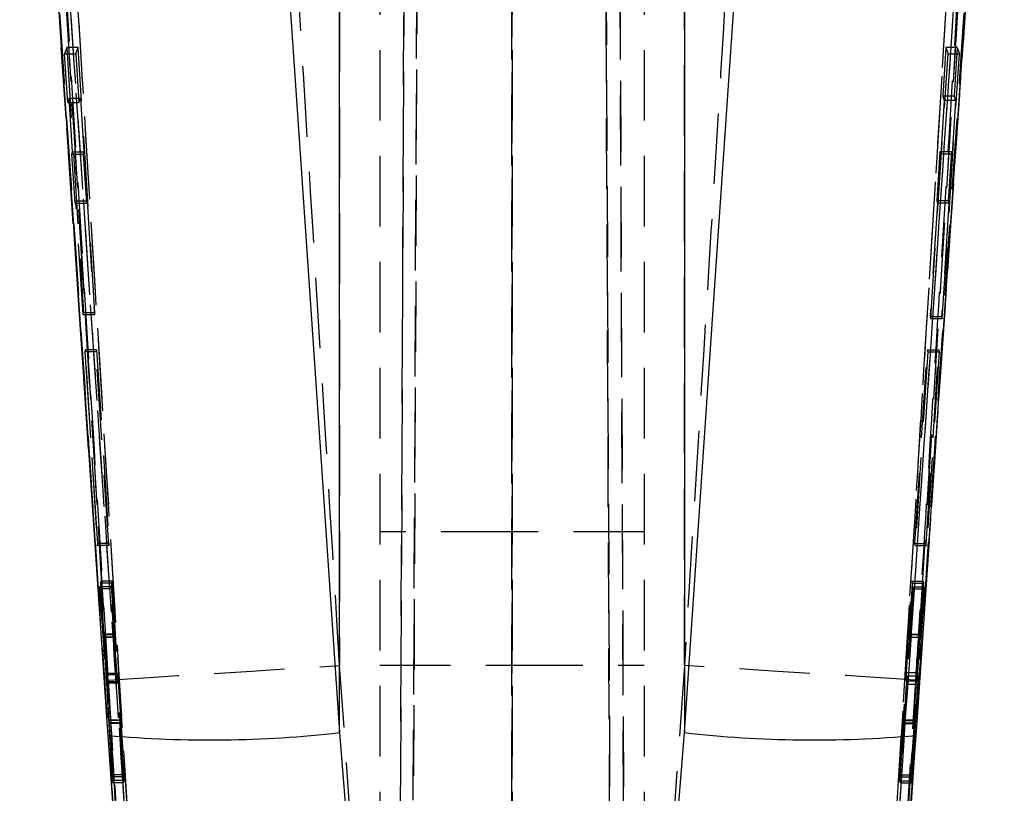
# Model space of a CAD drawing. Extents: x 66 to 759, y 83 to 592.
# Tile 20 of 23: x 477 to 512, y 486 to 514. Entities that reach past the tile are written whole.
import ezdxf

# ---------------------------------------------------------------- set-up
doc = ezdxf.new("R2010")
doc.units = 0
doc.header["$LTSCALE"] = 2
doc.linetypes.add('HIDDEN', pattern=[1.905, 1.27, -0.635])
doc.layers.get('0').update_dxf_attribs({"linetype": 'CONTINUOUS'})

msp = doc.modelspace()

# ---------------------------------------------------------------- linework, layer by layer
at = {"color": 7, "linetype": 'HIDDEN'}
for p, q in [((491.502452, 577.166058), (491.050932, 473.752305)), ((494.630945, 577.056296), (494.646704, 473.691367)), ((498.207401, 473.800726), (497.756577, 577.056296)), ((490.585546, 473.710366), (491.035956, 576.869987)), ((498.257956, 576.759584), (498.707742, 473.741517)), ((490.966669, 561.868034), (490.585552, 474.607341)), ((491.050942, 474.69005), (491.432277, 562.000625)), ((494.646704, 474.650055), (494.633451, 561.543428)), ((497.828348, 561.543428), (498.20739, 474.759005)), ((498.707735, 474.658892), (498.328836, 561.410584)), ((489.896734, 558.816351), (489.896734, 474.118963)), ((494.646734, 558.816351), (494.646734, 473.903954)), ((499.396734, 558.816351), (499.396734, 474.118963)), ((488.454319, 549.141608), (488.454319, 490.965955)), ((500.839149, 490.965955), (500.839149, 549.141608)), ((479.143459, 503.046416), (477.230408, 531.10873)), ((478.64762, 513.188072), (478.565835, 512.962006)), ((479.05391, 513.188072), (478.64762, 513.188072)), ((478.64762, 513.188072), (479.254675, 503.655873)), ((478.972156, 512.962006), (479.05391, 513.188072)), ((479.660574, 503.655873), (479.05391, 513.188072)), ((510.234701, 513.189785), (510.123124, 511.437453)), ((510.234701, 513.189785), (510.318004, 512.96372)), ((510.645252, 513.189785), (510.234701, 513.189785)), ((510.645252, 513.189785), (510.533629, 511.437453)), ((510.645252, 513.189785), (510.726998, 512.96372)), ((478.565835, 512.962006), (478.972156, 512.962006)), ((478.681229, 511.209689), (478.565835, 512.962006)), ((478.972156, 512.962006), (479.087482, 511.209689)), ((509.691062, 503.431507), (510.318004, 512.96372)), ((510.099532, 503.431507), (510.726998, 512.96372)), ((510.318004, 512.96372), (510.726998, 512.96372)), ((478.736103, 511.367075), (478.681229, 511.209689)), ((478.736103, 511.367075), (479.142364, 511.367075)), ((478.860127, 509.439431), (478.736103, 511.367075)), ((479.087482, 511.209689), (479.142364, 511.367075)), ((479.142364, 511.367075), (479.266298, 509.439431)), ((510.177929, 511.280053), (510.052399, 509.352408)), ((510.533629, 511.437453), (510.123124, 511.437453)), ((510.123124, 511.437453), (510.177929, 511.280053)), ((510.587395, 511.280053), (510.177929, 511.280053)), ((510.587395, 511.280053), (510.461778, 509.352408)), ((510.533629, 511.437453), (510.587395, 511.280053)), ((478.681229, 511.209689), (479.087482, 511.209689)), ((478.83134, 509.351351), (478.860127, 509.439431)), ((478.946457, 507.584877), (478.83134, 509.351351)), ((478.83134, 509.351351), (479.237529, 509.351351)), ((478.860127, 509.439431), (479.266298, 509.439431)), ((479.266298, 509.439431), (479.237529, 509.351351)), ((479.237529, 509.351351), (479.352562, 507.584877)), ((510.023031, 509.440489), (509.909542, 507.674031)), ((510.052399, 509.352408), (510.023031, 509.440489)), ((510.433, 509.440489), (510.023031, 509.440489)), ((510.461778, 509.352408), (510.052399, 509.352408)), ((510.433, 509.440489), (510.319386, 507.674031)), ((510.461778, 509.352408), (510.433, 509.440489)), ((478.97376, 507.672973), (478.946457, 507.584877)), ((478.946457, 507.584877), (479.352562, 507.584877)), ((478.97376, 507.672973), (479.379848, 507.672973)), ((479.236509, 503.587194), (478.97376, 507.672973)), ((479.352562, 507.584877), (479.379848, 507.672973)), ((479.379848, 507.672973), (479.642405, 503.587194)), ((509.937414, 507.585935), (509.671634, 503.500171)), ((510.319386, 507.674031), (509.909542, 507.674031)), ((509.909542, 507.674031), (509.937414, 507.585935)), ((510.346679, 507.585935), (509.937414, 507.585935)), ((510.346679, 507.585935), (510.080513, 503.500171)), ((510.319386, 507.674031), (510.346679, 507.585935)), ((479.254675, 503.655873), (479.236509, 503.587194)), ((479.236509, 503.587194), (479.642405, 503.587194)), ((479.254675, 503.655873), (479.660574, 503.655873)), ((479.642405, 503.587194), (479.660574, 503.655873)), ((510.080513, 503.500171), (509.671634, 503.500171)), ((509.671634, 503.500171), (509.691062, 503.431507)), ((510.080513, 503.500171), (510.099532, 503.431507)), ((510.099532, 503.431507), (509.691062, 503.431507)), ((479.694379, 494.958528), (479.143459, 503.046416)), ((510.150009, 503.046416), (509.598157, 494.944848)), ((479.314873, 502.317213), (479.297637, 502.250143)), ((479.297637, 502.250143), (479.750685, 495.281629)), ((479.703483, 502.250143), (479.297637, 502.250143)), ((479.720708, 502.317213), (479.314873, 502.317213)), ((479.763377, 495.3487), (479.314873, 502.317213)), ((479.703483, 502.250143), (479.720708, 502.317213)), ((480.156179, 495.281629), (479.703483, 502.250143)), ((479.720708, 502.317213), (480.168871, 495.3487)), ((509.122128, 495.348774), (509.569331, 502.317168)), ((509.586996, 502.250724), (509.135135, 495.282315)), ((509.530001, 495.348774), (509.978504, 502.317168)), ((509.995779, 502.250724), (509.542729, 495.282315)), ((509.569331, 502.317168), (509.586996, 502.250724)), ((509.569331, 502.317168), (509.978504, 502.317168)), ((509.586996, 502.250724), (509.995779, 502.250724)), ((509.978504, 502.317168), (509.995779, 502.250724)), ((494.646734, 495.778196), (489.896734, 495.778196)), ((499.396734, 495.778196), (494.646734, 495.778196)), ((479.750685, 495.281629), (479.763377, 495.3487)), ((480.168871, 495.3487), (479.763377, 495.3487)), ((480.168871, 495.3487), (480.156179, 495.281629)), ((509.122128, 495.348774), (509.530001, 495.348774)), ((509.135135, 495.282315), (509.122128, 495.348774)), ((509.542729, 495.282315), (509.530001, 495.348774)), ((480.156179, 495.281629), (479.750685, 495.281629)), ((509.135135, 495.282315), (509.542729, 495.282315)), ((479.87482, 494.000957), (479.861664, 493.923471)), ((479.861664, 493.923471), (479.967164, 492.092744)), ((480.267109, 493.923471), (479.861664, 493.923471)), ((480.280384, 494.000957), (479.87482, 494.000957)), ((480.065753, 490.68106), (479.87482, 494.000957)), ((480.267109, 493.923471), (480.280384, 494.000957)), ((480.372487, 492.092744), (480.267109, 493.923471)), ((480.280384, 494.000957), (480.471026, 490.68106)), ((508.823405, 490.715951), (509.010729, 493.998498)), ((509.024073, 493.923165), (508.919205, 492.091753)), ((509.010729, 493.998498), (509.418756, 493.998498)), ((509.010729, 493.998498), (509.024073, 493.923165)), ((509.024073, 493.923165), (509.431716, 493.923165)), ((509.2301, 490.715951), (509.418756, 493.998498)), ((509.431716, 493.923165), (509.326178, 492.091753)), ((509.418756, 493.998498), (509.431716, 493.923165)), ((479.840063, 493.799977), (479.826356, 493.723922)), ((480.231904, 493.723922), (479.826356, 493.723922)), ((479.826356, 493.723922), (480.050899, 490.629576)), ((480.245502, 493.799977), (479.840063, 493.799977)), ((479.964659, 492.075145), (479.840063, 493.799977)), ((480.231904, 493.723922), (480.245502, 493.799977)), ((480.456158, 490.629576), (480.231904, 493.723922)), ((480.245502, 493.799977), (480.36998, 492.075145)), ((509.060397, 493.7241), (508.833893, 490.593285)), ((508.921924, 492.076688), (509.046202, 493.800849)), ((509.046202, 493.800849), (509.060397, 493.7241)), ((509.046202, 493.800849), (509.453392, 493.800849)), ((509.060397, 493.7241), (509.467408, 493.7241)), ((509.467408, 493.7241), (509.240354, 490.593285)), ((509.328847, 492.076688), (509.453392, 493.800849)), ((509.453392, 493.800849), (509.467408, 493.7241)), ((480.36998, 492.075145), (479.964659, 492.075145)), ((480.372487, 492.092744), (479.967164, 492.092744)), ((479.972221, 491.983079), (480.377534, 491.983079)), ((480.377826, 491.985843), (479.97251, 491.985843)), ((508.91418, 491.983265), (509.321099, 491.983265)), ((508.914357, 491.983831), (509.321276, 491.983831)), ((508.919205, 492.091753), (509.326178, 492.091753)), ((508.921924, 492.076688), (509.328847, 492.076688)), ((489.147677, 481.141821), (488.454319, 490.965955)), ((489.896734, 490.978189), (494.646734, 490.978189)), ((494.646734, 490.978189), (499.396734, 490.978189)), ((500.839149, 490.965955), (500.145791, 481.141821)), ((508.823405, 490.715951), (509.2301, 490.715951)), ((480.456158, 490.629576), (480.050899, 490.629576)), ((480.471026, 490.68106), (480.065753, 490.68106)), ((480.490368, 490.379773), (480.08511, 490.379773)), ((480.316699, 487.040967), (480.08511, 490.379773)), ((480.490368, 490.379773), (480.722068, 487.040967)), ((508.570808, 487.040036), (508.804123, 490.414404)), ((508.804123, 490.414404), (509.210728, 490.414404)), ((508.833893, 490.593285), (509.240354, 490.593285)), ((508.976646, 487.040036), (509.210728, 490.414404)), ((480.070521, 490.327962), (480.285457, 486.745574)), ((480.475763, 490.327962), (480.070521, 490.327962)), ((480.690732, 486.745574), (480.475763, 490.327962)), ((508.814368, 490.291886), (508.602512, 486.74728)), ((508.814368, 490.291886), (509.22075, 490.291886)), ((509.22075, 490.291886), (509.008055, 486.74728)), ((480.165592, 488.993235), (480.165866, 488.995396)), ((480.570752, 488.993235), (480.165592, 488.993235)), ((480.571025, 488.998845), (480.165866, 488.998845)), ((508.721601, 488.994755), (509.127682, 488.994755)), ((509.127959, 488.996893), (508.721879, 488.996893)), ((480.576397, 488.886684), (480.171243, 488.886684)), ((480.29438, 486.827307), (480.171243, 488.886684)), ((480.578431, 488.904007), (480.173273, 488.904007)), ((480.173273, 488.904007), (480.308622, 486.96208)), ((480.576397, 488.886684), (480.69946, 486.827307)), ((480.713754, 486.96208), (480.578431, 488.904007)), ((508.714333, 488.901116), (508.57952, 486.959025)), ((508.593984, 486.825459), (508.716504, 488.885492)), ((508.714333, 488.901124), (509.120398, 488.901116)), ((508.716504, 488.885492), (509.122538, 488.885492)), ((509.120398, 488.901116), (508.985063, 486.959025)), ((508.999394, 486.825459), (509.122538, 488.885492)), ((480.285457, 486.745574), (480.29438, 486.827307)), ((480.69946, 486.827307), (480.29438, 486.827307)), ((480.308622, 486.96208), (480.316699, 487.040967)), ((480.713754, 486.96208), (480.308622, 486.96208)), ((480.722068, 487.040967), (480.316699, 487.040967)), ((480.69946, 486.827307), (480.690732, 486.745574)), ((480.722068, 487.040967), (480.713754, 486.96208)), ((508.570808, 487.040036), (508.976646, 487.040036)), ((508.57952, 486.959025), (508.570808, 487.040036)), ((508.57952, 486.959025), (508.985063, 486.959025)), ((508.593984, 486.825459), (508.999394, 486.825459)), ((508.602512, 486.74728), (508.593984, 486.825459)), ((508.985063, 486.959025), (508.976646, 487.040036)), ((509.008055, 486.74728), (508.999394, 486.825459)), ((480.690732, 486.745574), (480.285457, 486.745574)), ((508.602512, 486.74728), (509.008055, 486.74728))]:
    msp.add_line(p, q, dxfattribs=at)
at = {"color": 7, "linetype": 'CONTINUOUS'}
for p, q in [((488.454319, 488.557786), (488.454319, 531.259559)), ((500.839149, 531.259559), (500.839149, 488.557786)), ((509.599217, 494.944476), (512.066327, 531.09818)), ((480.116649, 488.759317), (479.694379, 494.958528)), ((509.598157, 494.944848), (509.176819, 488.759317)), ((480.137393, 488.455482), (480.116649, 488.759317)), ((509.176819, 488.759317), (509.156075, 488.455482)), ((488.454319, 488.557786), (489.12495, 479.976215)), ((500.168518, 479.976215), (500.839149, 488.557786))]:
    msp.add_line(p, q, dxfattribs=at)
at = {"color": 7, "linetype": 'HIDDEN', "flags": 128}
for points in [[(477.022222, 534.305386), (478.720714, 509.268664), (479.143459, 503.046416)], [(480.116649, 488.759317), (478.090438, 518.648945), (477.031207, 534.305386)], [(512.271246, 534.305386), (510.572754, 509.268664), (510.150009, 503.046416)], [(512.06306, 531.10873), (510.821607, 512.901865), (510.150009, 503.046416)], [(480.137666, 490.439147), (480.341413, 490.454644), (480.83714, 490.487956), (481.608598, 490.538001), (482.630505, 490.603127), (483.86937, 490.681201), (485.284591, 490.769677), (486.829788, 490.86564), (488.454319, 490.965955)], [(509.155802, 490.439147), (508.952055, 490.454644), (508.456328, 490.487956), (507.68487, 490.538001), (506.662963, 490.603127), (505.424098, 490.681201), (504.008877, 490.769677), (502.46368, 490.86564), (500.839149, 490.965955)], [(480.137666, 490.439147), (480.186395, 489.645928), (480.385666, 486.404054), (480.478825, 484.889552)], [(508.814606, 484.888964), (508.861867, 485.657193), (509.061182, 488.899067), (509.155802, 490.439147)]]:
    msp.add_lwpolyline(points, dxfattribs=at)
at = {"color": 7, "linetype": 'CONTINUOUS', "flags": 128}
for points in [[(477.227873, 531.098224), (477.711609, 524.016939), (479.692392, 494.958095)], [(485.540549, 531.271644), (487.417949, 503.763549), (488.454319, 488.557786)], [(500.839149, 488.557786), (501.875519, 503.763549), (503.752919, 531.271644)], [(480.425896, 484.233201), (480.373838, 484.994605), (480.137393, 488.455482)], [(509.156075, 488.455482), (509.101492, 487.656176), (508.867572, 484.233201)]]:
    msp.add_lwpolyline(points, dxfattribs=at)
at = {"color": 7, "linetype": 'CONTINUOUS'}
for centre, start, end in [((483.801299, 528.712216), 264.799638, 276.6098462), ((505.492169, 528.712216), 263.3901538, 275.200362)]:
    msp.add_arc(centre, 40.423122, start, end, dxfattribs=at)
at = {"color": 7, "linetype": 'HIDDEN'}
for points, knots in [([(488.454319, 490.965955), (487.990095, 498.535964), (486.884692, 516.561569), (485.790148, 534.587838), (485.155268, 545.043819)], [0, 0, 0, 0, 0.419958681, 1, 1, 1, 1]), ([(504.1382, 545.043819), (503.50332, 534.587838), (502.408776, 516.561569), (501.303373, 498.535964), (500.839149, 490.965955)], [0, 0, 0, 0, 0.580041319, 1, 1, 1, 1]), ([(476.957083, 542.555712), (476.972412, 542.303033), (477.053298, 540.969676), (477.39657, 535.313619), (478.245483, 521.351733), (479.224766, 505.312899), (479.943854, 493.596899), (480.137666, 490.439147)], [0, 0, 0, 0, 0.014544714, 0.076750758, 0.325574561, 0.818225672, 1, 1, 1, 1]), ([(480.877542, 484.91358), (480.238958, 495.306179), (479.05788, 514.527561), (477.888261, 533.749634), (477.351031, 542.578735)], [0, 0, 0, 0, 0.540679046, 1, 1, 1, 1]), ([(511.942434, 542.57866), (511.309898, 532.185713), (510.14001, 512.963721), (508.958585, 493.742425), (508.415933, 484.913699)], [0, 0, 0, 0, 0.540680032, 1, 1, 1, 1]), ([(509.155802, 490.439147), (509.170261, 490.67457), (509.251093, 491.990624), (509.554385, 496.931495), (510.60462, 514.067984), (511.580681, 530.124313), (512.336383, 542.555697)], [0, 0, 0, 0, 0.0135520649, 0.0757581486, 0.2844188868, 1, 1, 1, 1]), ([(477.006501, 541.104324), (477.570667, 531.890819), (478.698998, 513.463811), (479.838814, 495.0375), (480.408721, 485.824347)], [0, 0, 0, 0, 0.500000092, 1, 1, 1, 1]), ([(480.410307, 485.824347), (479.842257, 495.029321), (478.705164, 513.455365), (477.579215, 531.882083), (477.015749, 541.10349)], [0, 0, 0, 0, 0.499563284, 1, 1, 1, 1]), ([(477.420815, 541.129999), (477.984324, 531.908319), (479.110354, 513.48112), (480.247499, 495.054594), (480.815572, 485.84941)], [0, 0, 0, 0, 0.500438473, 1, 1, 1, 1]), ([(508.477896, 485.84941), (509.04597, 495.054594), (510.183114, 513.48112), (511.309144, 531.908319), (511.872653, 541.129999)], [0, 0, 0, 0, 0.499561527, 1, 1, 1, 1]), ([(512.277719, 541.10349), (511.714253, 531.882083), (510.588304, 513.455365), (509.451211, 495.029321), (508.883161, 485.824347)], [0, 0, 0, 0, 0.5004367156, 1, 1, 1, 1]), ([(512.286967, 541.104324), (511.722801, 531.890819), (510.59447, 513.463811), (509.454654, 495.0375), (508.884747, 485.824347)], [0, 0, 0, 0, 0.500000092, 1, 1, 1, 1]), ([(477.436161, 534.347139), (478.008727, 525.883982), (479.064155, 510.283577), (480.196259, 493.593098), (480.754991, 485.365758), (480.829025, 484.275609)], [0, 0, 0, 0, 0.507062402, 0.934684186, 1, 1, 1, 1]), ([(508.464443, 484.275609), (509.022848, 492.502966), (509.801451, 503.974663), (510.931858, 520.665203), (511.504308, 529.128368), (511.857309, 534.347169)], [0, 0, 0, 0, 0.492937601, 0.687320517, 1, 1, 1, 1]), ([(512.262261, 534.305386), (511.909305, 529.086569), (510.882521, 513.904501), (509.852664, 498.722514), (509.176819, 488.759317)], [0, 0, 0, 0, 0.343748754, 1, 1, 1, 1]), ([(480.362998, 485.273734), (480.351373, 485.446207), (480.266985, 486.698195), (479.891606, 492.268248), (478.811807, 508.299955), (477.806879, 523.252177), (477.092166, 533.886321)], [0, 0, 0, 0, 0.010643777, 0.077263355, 0.343742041, 1, 1, 1, 1]), ([(480.765432, 485.285744), (480.218155, 493.387775), (479.123603, 509.591837), (478.032061, 525.795968), (477.48629, 533.898033)], [0, 0, 0, 0, 0.500000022, 1, 1, 1, 1]), ([(511.807178, 533.898033), (511.261534, 525.795956), (510.715261, 517.684541), (509.621703, 501.480493), (509.074554, 493.37845), (508.528036, 485.285744)], [0, 0, 0, 0, 0.4999999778, 0.5005762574, 1, 1, 1, 1]), ([(508.93047, 485.273734), (508.942095, 485.446207), (509.026483, 486.698195), (509.401862, 492.268248), (510.481661, 508.299955), (511.486589, 523.252177), (512.201302, 533.886321)], [0, 0, 0, 0, 0.010643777, 0.077263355, 0.343742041, 1, 1, 1, 1]), ([(479.972221, 491.985105), (479.972169, 491.984644), (479.971951, 491.982731), (479.969946, 492.004782), (479.967054, 492.04204), (479.965074, 492.069417), (479.964659, 492.075145)], [0, 0, 0, 0, 0.123029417, 0.510207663, 0.897514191, 1, 1, 1, 1]), ([(479.967164, 492.092744), (479.968413, 492.070672), (479.97091, 492.026528), (479.97231, 491.995867), (479.972467, 491.988012), (479.97251, 491.985843)], [0, 0, 0, 0, 0.419897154, 0.839813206, 1, 1, 1, 1]), ([(480.36998, 492.075145), (480.371123, 492.059507), (480.37379, 492.023016), (480.376661, 491.98867), (480.377774, 491.980585), (480.377817, 491.984945), (480.377826, 491.985843)], [0, 0, 0, 0, 0.249242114, 0.581618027, 0.913863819, 1, 1, 1, 1]), ([(480.377826, 491.985843), (480.377603, 491.993213), (480.377157, 492.007954), (480.374812, 492.052219), (480.372992, 492.083934), (480.372487, 492.092744)], [0, 0, 0, 0, 0.419375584, 0.838713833, 1, 1, 1, 1]), ([(508.919205, 492.091753), (508.918256, 492.074929), (508.916044, 492.035692), (508.914116, 491.995517), (508.91385, 491.982104), (508.91427, 491.983535), (508.914357, 491.983831)], [0, 0, 0, 0, 0.249297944, 0.58141095, 0.913416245, 1, 1, 1, 1]), ([(508.914357, 491.983831), (508.914931, 491.988815), (508.916087, 491.998855), (508.919146, 492.038234), (508.921309, 492.068168), (508.921924, 492.076688)], [0, 0, 0, 0, 0.413586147, 0.833104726, 1, 1, 1, 1]), ([(509.326178, 492.091753), (509.325223, 492.074929), (509.322996, 492.035692), (509.321049, 491.995517), (509.320771, 491.982104), (509.321189, 491.983535), (509.321276, 491.983831)], [0, 0, 0, 0, 0.249294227, 0.581406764, 0.913409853, 1, 1, 1, 1]), ([(509.321276, 491.983831), (509.321858, 491.988927), (509.323023, 491.999117), (509.326104, 492.038797), (509.328252, 492.068464), (509.328847, 492.076688)], [0, 0, 0, 0, 0.419556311, 0.839090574, 1, 1, 1, 1]), ([(508.804123, 490.414404), (508.805782, 490.43843), (508.809099, 490.486483), (508.814715, 490.573007), (508.819689, 490.652764), (508.82228, 490.696813), (508.823405, 490.715951)], [0, 0, 0, 0, 0.265303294, 0.530612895, 0.796064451, 1, 1, 1, 1]), ([(509.210728, 490.414404), (509.212393, 490.43843), (509.215722, 490.486483), (509.22136, 490.573008), (509.226361, 490.652763), (509.228968, 490.696813), (509.2301, 490.715951)], [0, 0, 0, 0, 0.265302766, 0.530612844, 0.7960667, 1, 1, 1, 1]), ([(480.050899, 490.629576), (480.052594, 490.605454), (480.055983, 490.557208), (480.061693, 490.470596), (480.066749, 490.390918), (480.069378, 490.347027), (480.070521, 490.327962)], [0, 0, 0, 0, 0.265315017, 0.530658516, 0.796135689, 1, 1, 1, 1]), ([(480.08511, 490.379773), (480.083442, 490.403861), (480.080107, 490.452036), (480.074454, 490.538762), (480.069469, 490.6183), (480.066871, 490.66218), (480.065753, 490.68106)], [0, 0, 0, 0, 0.2662243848, 0.5324566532, 0.7988322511, 1, 1, 1, 1]), ([(480.475763, 490.327962), (480.474248, 490.353167), (480.471217, 490.403576), (480.465627, 490.490851), (480.460395, 490.569418), (480.457442, 490.611339), (480.456158, 490.629576)], [0, 0, 0, 0, 0.265122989, 0.53024262, 0.795644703, 1, 1, 1, 1]), ([(480.471026, 490.68106), (480.472534, 490.655661), (480.475551, 490.604863), (480.481094, 490.517329), (480.486241, 490.439155), (480.489126, 490.397653), (480.490368, 490.379773)], [0, 0, 0, 0, 0.266057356, 0.53211004, 0.798423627, 1, 1, 1, 1]), ([(508.833893, 490.593285), (508.832197, 490.569045), (508.828806, 490.520567), (508.823103, 490.433711), (508.818089, 490.354293), (508.815487, 490.310657), (508.814368, 490.291886)], [0, 0, 0, 0, 0.266259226, 0.532514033, 0.798904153, 1, 1, 1, 1]), ([(509.240354, 490.593285), (509.238653, 490.569045), (509.235252, 490.520567), (509.229524, 490.433709), (509.224489, 490.35429), (509.221874, 490.310654), (509.22075, 490.291886)], [0, 0, 0, 0, 0.266258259, 0.532513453, 0.798927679, 1, 1, 1, 1]), ([(480.171243, 488.886684), (480.169951, 488.90896), (480.167368, 488.953512), (480.165939, 488.982884), (480.165648, 488.991552), (480.165592, 488.993235)], [0, 0, 0, 0, 0.446235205, 0.892499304, 1, 1, 1, 1]), ([(480.166033, 488.996722), (480.166671, 488.990192), (480.167948, 488.977122), (480.170955, 488.93673), (480.172887, 488.909463), (480.173273, 488.904007)], [0, 0, 0, 0, 0.444016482, 0.888751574, 1, 1, 1, 1]), ([(480.578431, 488.904007), (480.576942, 488.924736), (480.573964, 488.966196), (480.571297, 488.997707), (480.570573, 489.001042), (480.570723, 488.994493), (480.570752, 488.993235)], [0, 0, 0, 0, 0.3091665, 0.618373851, 0.926684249, 1, 1, 1, 1]), ([(480.570752, 488.993235), (480.57112, 488.984198), (480.571858, 488.966126), (480.574358, 488.921336), (480.576063, 488.89236), (480.576397, 488.886684)], [0, 0, 0, 0, 0.445736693, 0.891432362, 1, 1, 1, 1]), ([(508.721601, 488.994755), (508.720946, 488.987952), (508.719637, 488.974346), (508.716626, 488.933637), (508.714707, 488.906433), (508.714333, 488.901124)], [0, 0, 0, 0, 0.445940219, 0.891870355, 1, 1, 1, 1]), ([(508.716504, 488.885492), (508.717787, 488.907802), (508.720355, 488.952423), (508.72217, 488.990525), (508.722215, 488.999193), (508.7217, 488.995475), (508.721601, 488.994755)], [0, 0, 0, 0, 0.308945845, 0.61791305, 0.926046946, 1, 1, 1, 1]), ([(509.127682, 488.994755), (509.127028, 488.987952), (509.125719, 488.974346), (509.122698, 488.933636), (509.120773, 488.906433), (509.120398, 488.901124)], [0, 0, 0, 0, 0.445930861, 0.891863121, 1, 1, 1, 1]), ([(509.122538, 488.885492), (509.123829, 488.907802), (509.126411, 488.952424), (509.128244, 488.990524), (509.128295, 488.999193), (509.127782, 488.995475), (509.127682, 488.994755)], [0, 0, 0, 0, 0.308942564, 0.61791524, 0.926047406, 1, 1, 1, 1])]:
    msp.add_open_spline(points, degree=3, knots=knots, dxfattribs=at)

doc.saveas('drawing.dxf')
